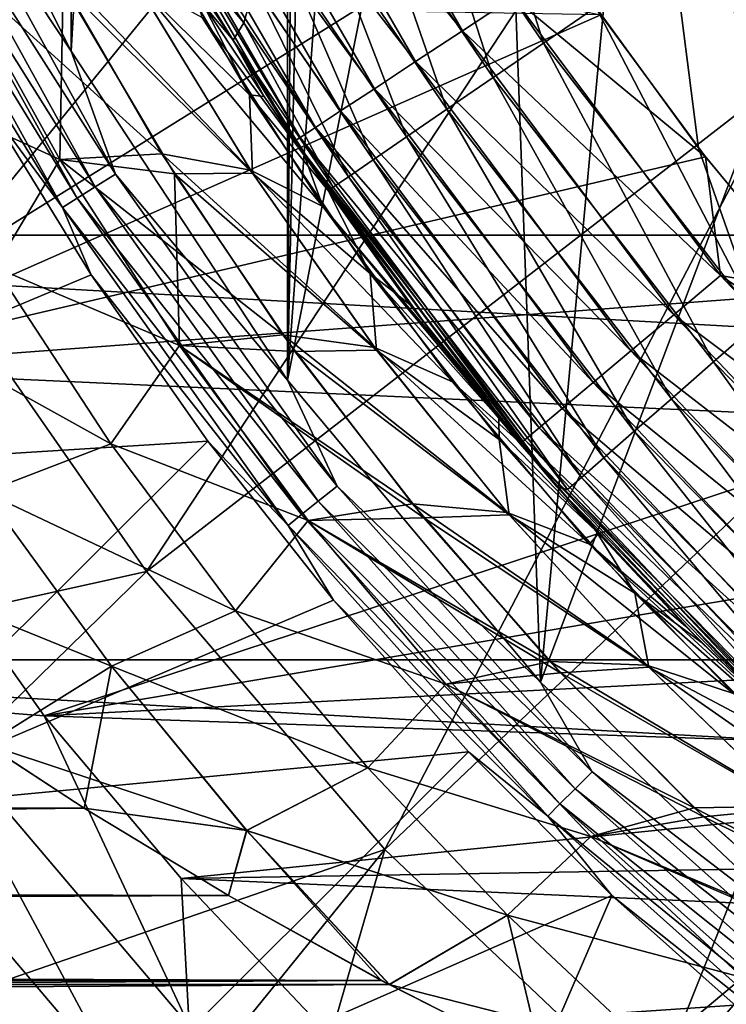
# Model space of a CAD drawing. Header units: metres. Extents: x -99 to 99, y -314 to 25.
# Tile 200 of 256: x 62.7 to 65.96, y -12.23 to -7.68. Entities that reach past the tile are written whole.
import ezdxf

# ---------------------------------------------------------------- set-up
doc = ezdxf.new("R2010")
doc.units = ezdxf.units.M
doc.layers.add('solid_K2442E1000C35', color=7, linetype='CONTINUOUS')

msp = doc.modelspace()

# ---------------------------------------------------------------- linework, layer by layer
at = {"layer": 'solid_K2442E1000C35'}
for points in [[(62.933941, -7.827118, 60.900002), (62.933914, 7.827075, 60.900002), (63.933922, 9.348551, 60.900002)], [(63.933949, -9.348589, 60.900002), (62.933941, -7.827118, 60.900002), (63.933922, 9.348551, 60.900002)], [(63.933949, -9.348589, 60.900002), (63.933922, 9.348551, 60.900002), (64, 0, 60.900002)], [(62.933941, -7.827118, 60.900002), (62.117344, -6.200073, 60.900002), (62.933914, 7.827075, 60.900002)], [(63.933949, -9.348589, 60.900002), (64, 0, 60.900002), (64.098572, -1.566701, 60.900002)], [(63.933949, -9.348589, 60.900002), (64.098572, -1.566701, 60.900002), (64.392723, -3.108675, 60.900002)], [(63.933949, -9.348589, 60.900002), (64.392723, -3.108675, 60.900002), (64.877815, -4.601607, 60.900002)], [(65.103966, -10.743937, 60.900002), (63.933949, -9.348589, 60.900002), (64.877815, -4.601607, 60.900002)], [(65.103966, -10.743937, 60.900002), (64.877815, -4.601607, 60.900002), (65.546188, -6.021959, 60.900002)], [(65.508636, -6.850972, 108.093414), (66.258125, -7.9278, 108.093414), (68.771606, -4.817143, 108.963676)], [(61.492214, -7.36167, 106.922951), (62.313984, -8.842212, 106.922951), (64.871925, -5.703843, 108.093414)], [(62.313984, -8.842212, 106.922951), (65.508636, -6.850972, 108.093414), (64.871925, -5.703843, 108.093414)], [(65.103966, -10.743937, 60.900002), (65.546188, -6.021959, 60.900002), (66.387306, -7.347335, 60.900002)], [(65.545914, -6.021438, 59.5), (65.359245, -7.624568, 59.5), (65.834358, -8.276134, 59.5)], [(65.545914, -6.021438, 59.5), (65.834358, -8.276134, 59.5), (66.350258, -8.90129, 59.5)], [(66.387527, -7.347654, 59.5), (65.545914, -6.021438, 59.5), (66.350258, -8.90129, 59.5)], [(62.282726, -6.846679, 60.914093), (62.117344, -6.200073, 60.900002), (62.933941, -7.827118, 60.900002)], [(63.69212, -6.432358, 0.252141), (63.92421, -6.3158, 0.113618), (64.742462, -7.733056, 0.113618)], [(64.742462, -7.733056, 0.113618), (63.92421, -6.3158, 0.113618), (64.977867, -7.578225, 0.028478)], [(63.488678, -6.534532, 0.438715), (63.69212, -6.432358, 0.252141), (64.525475, -7.875769, 0.252141)], [(64.525475, -7.875769, 0.252141), (63.69212, -6.432358, 0.252141), (64.742462, -7.733056, 0.113618)], [(63.321709, -6.618386, 0.666155), (63.488678, -6.534532, 0.438715), (64.335266, -8.00087, 0.438715)], [(64.335266, -8.00087, 0.438715), (63.488678, -6.534532, 0.438715), (64.525475, -7.875769, 0.252141)], [(94.519592, -8.677193, -4), (58.480408, -8.677193, -4), (57.62252, -6.606075, -4)], [(95.37748, -6.606075, -4), (94.519592, -8.677193, -4), (57.62252, -6.606075, -4)], [(63.197647, -6.680693, 0.925703), (63.321709, -6.618386, 0.666155), (64.179161, -8.103541, 0.666155)], [(64.179161, -8.103541, 0.666155), (63.321709, -6.618386, 0.666155), (64.335266, -8.00087, 0.438715)], [(63.121265, -6.719052, 1.207365), (63.197647, -6.680693, 0.925703), (64.063171, -8.17983, 0.925703)], [(64.063171, -8.17983, 0.925703), (63.197647, -6.680693, 0.925703), (64.179161, -8.103541, 0.666155)], [(63.991764, -8.226797, 1.207365), (63.095509, -6.731987, 1.5), (63.121265, -6.719052, 1.207365)], [(63.471386, -7.433383, 23.107447), (63.095509, -6.731987, 1.5), (63.967682, -8.242635, 1.5)], [(63.991764, -8.226797, 1.207365), (63.967682, -8.242635, 1.5), (63.095509, -6.731987, 1.5)], [(63.991764, -8.226797, 1.207365), (63.121265, -6.719052, 1.207365), (64.063171, -8.17983, 0.925703)], [(65.117767, -7.789838, 59.47118), (64.808563, -6.814616, 59.5), (64.573975, -6.989023, 59.471222)], [(65.117767, -7.789838, 59.47118), (65.359245, -7.624568, 59.5), (64.808563, -6.814616, 59.5)], [(62.182419, -6.894984, 60.955631), (62.282726, -6.846679, 60.914093), (63.138706, -8.395458, 60.914093)], [(63.138706, -8.395458, 60.914093), (62.282726, -6.846679, 60.914093), (62.933941, -7.827118, 60.900002)], [(62.313984, -8.842212, 106.922951), (63.281319, -10.232021, 106.922951), (65.508636, -6.850972, 108.093414)], [(63.281319, -10.232021, 106.922951), (66.258125, -7.9278, 108.093414), (65.508636, -6.850972, 108.093414)], [(62.093773, -6.937673, 61.022266), (62.182419, -6.894984, 60.955631), (63.044437, -8.454691, 60.955631)], [(63.044437, -8.454691, 60.955631), (62.182419, -6.894984, 60.955631), (63.138706, -8.395458, 60.914093)], [(62.021801, -6.972333, 61.110237), (62.093773, -6.937673, 61.022266), (62.961128, -8.507036, 61.022266)], [(62.961128, -8.507036, 61.022266), (62.093773, -6.937673, 61.022266), (63.044437, -8.454691, 60.955631)], [(62.89349, -8.549537, 61.110237), (62.089031, -7.237468, 61.214134), (62.021801, -6.972333, 61.110237)], [(62.89349, -8.549537, 61.110237), (62.021801, -6.972333, 61.110237), (62.961128, -8.507036, 61.022266)], [(63.731888, -7.696916, 58.572941), (63.252514, -6.974974, 58.573212), (63.22403, -7.087005, 58.292053)], [(63.780972, -7.521747, 58.83255), (63.252514, -6.974974, 58.573212), (63.731888, -7.696916, 58.572941)], [(64.573975, -6.989023, 59.471222), (64.340157, -7.146094, 59.385792), (64.88533, -7.94892, 59.385708)], [(65.117767, -7.789838, 59.47118), (64.573975, -6.989023, 59.471222), (64.88533, -7.94892, 59.385708)], [(63.682968, -7.77665, 58.291477), (63.22403, -7.087005, 58.292053), (63.544827, -7.613175, 58.125191)], [(63.731888, -7.696916, 58.572941), (63.22403, -7.087005, 58.292053), (63.682968, -7.77665, 58.291477)], [(63.544827, -7.613175, 58.125191), (63.238121, -7.138552, 58.191139), (63.757603, -8.028749, 57.4534)], [(63.239338, -7.51703, 57.020111), (63.757603, -8.028749, 57.4534), (63.238121, -7.138552, 58.191139)], [(64.340157, -7.146094, 59.385792), (64.124695, -7.29084, 59.246998), (64.671143, -8.09551, 59.246876)], [(64.88533, -7.94892, 59.385708), (64.340157, -7.146094, 59.385792), (64.671143, -8.09551, 59.246876)], [(62.89349, -8.549537, 61.110237), (62.534237, -8.06315, 61.214134), (62.089031, -7.237468, 61.214134)], [(64.124695, -7.29084, 59.246998), (63.935871, -7.417686, 59.060188), (64.483452, -8.223968, 59.060036)], [(64.671143, -8.09551, 59.246876), (64.124695, -7.29084, 59.246998), (64.483452, -8.223968, 59.060036)], [(66.428314, -11.994281, 60.900002), (65.103966, -10.743937, 60.900002), (66.387306, -7.347335, 60.900002)], [(62.089134, -7.969496, 27.367739), (62.377964, -7.418173, 26.361383), (62.881729, -8.32797, 27.150208)], [(62.089214, -7.969556, 54.632248), (62.881817, -8.328038, 54.849781), (62.378044, -7.418237, 55.638618)], [(62.377964, -7.418173, 26.361383), (62.839169, -7.413332, 25.678944), (63.352566, -8.302202, 26.467857)], [(62.881729, -8.32797, 27.150208), (62.377964, -7.418173, 26.361383), (63.352566, -8.302202, 26.467857)], [(62.378044, -7.418237, 55.638618), (62.881817, -8.328038, 54.849781), (62.897385, -7.521234, 56.23114)], [(62.839169, -7.413332, 25.678944), (63.230244, -7.500904, 24.9664), (63.762058, -8.377859, 25.759544)], [(63.352566, -8.302202, 26.467857), (62.839169, -7.413332, 25.678944), (63.762058, -8.377859, 25.759544)], [(63.935871, -7.417686, 59.060188), (63.780972, -7.521747, 58.83255), (64.329483, -8.329343, 58.832375)], [(64.483452, -8.223968, 59.060036), (63.935871, -7.417686, 59.060188), (64.329483, -8.329343, 58.832375)], [(64.012611, -8.310539, 23.850651), (63.471386, -7.433383, 23.107447), (63.967682, -8.242635, 1.5)], [(63.539959, -7.671853, 24.233976), (63.471386, -7.433383, 23.107447), (64.012611, -8.310539, 23.850651)], [(63.230244, -7.500904, 24.9664), (63.539959, -7.671853, 24.233976), (64.097626, -8.545437, 25.034315)], [(63.762058, -8.377859, 25.759544), (63.230244, -7.500904, 24.9664), (64.097626, -8.545437, 25.034315)], [(62.881817, -8.328038, 54.849781), (63.41066, -8.394686, 55.443695), (62.897385, -7.521234, 56.23114)], [(62.897385, -7.521234, 56.23114), (63.771225, -8.39182, 56.226982), (63.239338, -7.51703, 57.020111)], [(62.897385, -7.521234, 56.23114), (63.41066, -8.394686, 55.443695), (63.771225, -8.39182, 56.226982)], [(63.239338, -7.51703, 57.020111), (63.771225, -8.39182, 56.226982), (63.757603, -8.028749, 57.4534)], [(63.780972, -7.521747, 58.83255), (63.731888, -7.696916, 58.572941), (64.215172, -8.407579, 58.572662)], [(64.329483, -8.329343, 58.832375), (63.780972, -7.521747, 58.83255), (64.215172, -8.407579, 58.572662)], [(60.725842, -7.577987), (61.673717, -9.296844), (65.382744, -7.658755)], [(64.742462, -7.733056, 0.113618), (64.977867, -7.578225, 0.028478), (65.935555, -8.864621, 0.028478)], [(64.977867, -7.578225, 0.028478), (65.382744, -7.658755), (65.865875, -8.316573)], [(65.935555, -8.864621, 0.028478), (64.977867, -7.578225, 0.028478), (65.865875, -8.316573)], [(63.82658, -8.037219, 58.064476), (63.544827, -7.613175, 58.125191), (63.757603, -8.028749, 57.4534)], [(63.682968, -7.77665, 58.291477), (63.544827, -7.613175, 58.125191), (63.82658, -8.037219, 58.064476)], [(66.11586, -9.077793, 59.47118), (65.359245, -7.624568, 59.5), (65.117767, -7.789838, 59.47118)], [(66.11586, -9.077793, 59.47118), (65.834358, -8.276134, 59.5), (65.359245, -7.624568, 59.5)], [(61.673717, -9.296844), (65.865875, -8.316573), (65.382744, -7.658755)], [(64.097626, -8.545437, 25.034315), (63.539959, -7.671853, 24.233976), (64.012611, -8.310539, 23.850651)], [(63.731888, -7.696916, 58.572941), (63.682968, -7.77665, 58.291477), (64.144913, -8.455664, 58.290897)], [(64.215172, -8.407579, 58.572662), (63.731888, -7.696916, 58.572941), (64.144913, -8.455664, 58.290897)], [(64.525475, -7.875769, 0.252141), (64.742462, -7.733056, 0.113618), (65.719711, -9.045734, 0.113618)], [(65.719711, -9.045734, 0.113618), (64.742462, -7.733056, 0.113618), (65.935555, -8.864621, 0.028478)], [(63.682968, -7.77665, 58.291477), (63.82658, -8.037219, 58.064476), (64.121559, -8.471962, 57.999992)], [(64.144913, -8.455664, 58.290897), (63.682968, -7.77665, 58.291477), (64.121559, -8.471962, 57.999992)], [(63.138706, -8.395458, 60.914093), (62.933941, -7.827118, 60.900002), (63.933949, -9.348589, 60.900002)], [(65.903801, -9.263176, 59.385708), (65.117767, -7.789838, 59.47118), (64.88533, -7.94892, 59.385708)], [(65.903801, -9.263176, 59.385708), (66.11586, -9.077793, 59.47118), (65.117767, -7.789838, 59.47118)], [(64.335266, -8.00087, 0.438715), (64.525475, -7.875769, 0.252141), (65.52076, -9.212673, 0.252141)], [(65.52076, -9.212673, 0.252141), (64.525475, -7.875769, 0.252141), (65.719711, -9.045734, 0.113618)], [(63.281319, -10.232021, 106.922951), (64.384293, -11.516836, 106.922951), (66.258125, -7.9278, 108.093414)], [(64.384293, -11.516836, 106.922951), (67.112717, -8.923278, 108.093414), (66.258125, -7.9278, 108.093414)], [(65.708397, -9.434004, 59.246876), (64.88533, -7.94892, 59.385708), (64.671143, -8.09551, 59.246876)], [(65.903801, -9.263176, 59.385708), (64.88533, -7.94892, 59.385708), (65.708397, -9.434004, 59.246876)], [(62.581562, -8.827798, 28.135054), (62.089134, -7.969496, 27.367739), (62.881729, -8.32797, 27.150208)], [(62.581654, -8.827862, 53.864918), (62.881817, -8.328038, 54.849781), (62.089214, -7.969556, 54.632248)], [(64.179161, -8.103541, 0.666155), (64.335266, -8.00087, 0.438715), (65.346367, -9.35901, 0.438715)], [(65.346367, -9.35901, 0.438715), (64.335266, -8.00087, 0.438715), (65.52076, -9.212673, 0.252141)], [(63.757603, -8.028749, 57.4534), (64.316711, -8.855417, 56.652275), (64.121559, -8.471962, 57.999992)], [(63.82658, -8.037219, 58.064476), (63.757603, -8.028749, 57.4534), (64.121559, -8.471962, 57.999992)], [(63.771225, -8.39182, 56.226982), (64.316711, -8.855417, 56.652275), (63.757603, -8.028749, 57.4534)], [(60.771191, -9.803843, 67.748955), (62.534237, -8.06315, 61.214134), (63.026699, -8.861551, 61.214134)], [(62.89349, -8.549537, 61.110237), (63.026699, -8.861551, 61.214134), (62.534237, -8.06315, 61.214134)], [(65.537163, -9.583698, 59.060036), (64.671143, -8.09551, 59.246876), (64.483452, -8.223968, 59.060036)], [(65.708397, -9.434004, 59.246876), (64.671143, -8.09551, 59.246876), (65.537163, -9.583698, 59.060036)], [(64.063171, -8.17983, 0.925703), (64.179161, -8.103541, 0.666155), (65.203239, -9.47911, 0.666155)], [(65.203239, -9.47911, 0.666155), (64.179161, -8.103541, 0.666155), (65.346367, -9.35901, 0.438715)], [(63.991764, -8.226797, 1.207365), (64.063171, -8.17983, 0.925703), (65.096886, -9.568348, 0.925703)], [(65.096886, -9.568348, 0.925703), (64.063171, -8.17983, 0.925703), (65.203239, -9.47911, 0.666155)], [(65.03141, -9.623287, 1.207365), (63.967682, -8.242635, 1.5), (63.991764, -8.226797, 1.207365)], [(65.03141, -9.623287, 1.207365), (63.991764, -8.226797, 1.207365), (65.096886, -9.568348, 0.925703)], [(65.396698, -9.706496, 58.832375), (64.483452, -8.223968, 59.060036), (64.329483, -8.329343, 58.832375)], [(65.537163, -9.583698, 59.060036), (64.483452, -8.223968, 59.060036), (65.396698, -9.706496, 58.832375)], [(64.012611, -8.310539, 23.850651), (63.967682, -8.242635, 1.5), (65.009331, -9.641814, 1.5)], [(65.03141, -9.623287, 1.207365), (65.009331, -9.641814, 1.5), (63.967682, -8.242635, 1.5)], [(66.11586, -9.077793, 59.47118), (66.350258, -8.90129, 59.5), (65.834358, -8.276134, 59.5)], [(61.673717, -9.296844), (66.388069, -8.944202), (65.865875, -8.316573)], [(62.581562, -8.827798, 28.135054), (62.881729, -8.32797, 27.150208), (63.433941, -9.187699, 27.998846)], [(62.581654, -8.827862, 53.864918), (63.434036, -9.18777, 54.001129), (62.881817, -8.328038, 54.849781)], [(62.881729, -8.32797, 27.150208), (63.352566, -8.302202, 26.467857), (63.911503, -9.13793, 27.315069)], [(63.433941, -9.187699, 27.998846), (62.881729, -8.32797, 27.150208), (63.911503, -9.13793, 27.315069)], [(62.881817, -8.328038, 54.849781), (63.434036, -9.18777, 54.001129), (63.41066, -8.394686, 55.443695)], [(63.352566, -8.302202, 26.467857), (63.762058, -8.377859, 25.759544), (64.336998, -9.197417, 26.609598)], [(63.911503, -9.13793, 27.315069), (63.352566, -8.302202, 26.467857), (64.336998, -9.197417, 26.609598)], [(64.643219, -9.187861, 24.716667), (64.012611, -8.310539, 23.850651), (65.009331, -9.641814, 1.5)], [(64.097626, -8.545437, 25.034315), (64.012611, -8.310539, 23.850651), (64.643219, -9.187861, 24.716667)], [(65.935555, -8.864621, 0.028478), (65.865875, -8.316573), (66.388069, -8.944202)], [(65.292412, -9.797668, 58.572662), (64.329483, -8.329343, 58.832375), (64.215172, -8.407579, 58.572662)], [(65.396698, -9.706496, 58.832375), (64.329483, -8.329343, 58.832375), (65.292412, -9.797668, 58.572662)], [(63.044437, -8.454691, 60.955631), (63.138706, -8.395458, 60.914093), (64.162712, -9.838659, 60.914093)], [(64.162712, -9.838659, 60.914093), (63.138706, -8.395458, 60.914093), (63.933949, -9.348589, 60.900002)], [(63.41066, -8.394686, 55.443695), (64.346024, -9.209363, 55.377254), (63.771225, -8.39182, 56.226982)], [(63.41066, -8.394686, 55.443695), (63.967896, -9.216011, 54.600185), (64.346024, -9.209363, 55.377254)], [(63.434036, -9.18777, 54.001129), (63.967896, -9.216011, 54.600185), (63.41066, -8.394686, 55.443695)], [(63.762058, -8.377859, 25.759544), (64.097626, -8.545437, 25.034315), (64.696465, -9.3564, 25.890282)], [(64.336998, -9.197417, 26.609598), (63.762058, -8.377859, 25.759544), (64.696465, -9.3564, 25.890282)], [(63.771225, -8.39182, 56.226982), (64.346024, -9.209363, 55.377254), (64.316711, -8.855417, 56.652275)], [(65.22831, -9.853703, 58.290897), (64.215172, -8.407579, 58.572662), (64.144913, -8.455664, 58.290897)], [(65.292412, -9.797668, 58.572662), (64.215172, -8.407579, 58.572662), (65.22831, -9.853703, 58.290897)], [(62.961128, -8.507036, 61.022266), (63.044437, -8.454691, 60.955631), (64.075668, -9.908074, 60.955631)], [(64.075668, -9.908074, 60.955631), (63.044437, -8.454691, 60.955631), (64.162712, -9.838659, 60.914093)], [(64.144913, -8.455664, 58.290897), (64.121559, -8.471962, 57.999992), (65.180397, -9.842079, 58)], [(65.22831, -9.853703, 58.290897), (64.144913, -8.455664, 58.290897), (65.180397, -9.842079, 58)], [(62.89349, -8.549537, 61.110237), (62.961128, -8.507036, 61.022266), (63.998745, -9.969419, 61.022266)], [(63.998745, -9.969419, 61.022266), (62.961128, -8.507036, 61.022266), (64.075668, -9.908074, 60.955631)], [(65.180397, -9.842079, 58), (64.121559, -8.471962, 57.999992), (64.499039, -8.99872, 57.481491)], [(64.316711, -8.855417, 56.652275), (64.499039, -8.99872, 57.481491), (64.121559, -8.471962, 57.999992)], [(63.936291, -10.019225, 61.110237), (63.026699, -8.861551, 61.214134), (62.89349, -8.549537, 61.110237)], [(63.936291, -10.019225, 61.110237), (62.89349, -8.549537, 61.110237), (63.998745, -9.969419, 61.022266)], [(64.097626, -8.545437, 25.034315), (64.643219, -9.187861, 24.716667), (64.994537, -9.624155, 25.199259)], [(64.696465, -9.3564, 25.890282), (64.097626, -8.545437, 25.034315), (64.994537, -9.624155, 25.199259)], [(93.434303, -10.640945, -4), (59.565697, -10.640945, -4), (58.480408, -8.677193, -4)], [(94.519592, -8.677193, -4), (93.434303, -10.640945, -4), (58.480408, -8.677193, -4)], [(61.992489, -9.01805, 28.67454), (62.581562, -8.827798, 28.135054), (63.117508, -9.643069, 28.952789)], [(63.117603, -9.643134, 53.047169), (62.581654, -8.827862, 53.864918), (61.992573, -9.018108, 53.325424)], [(63.117508, -9.643069, 28.952789), (62.581562, -8.827798, 28.135054), (63.433941, -9.187699, 27.998846)], [(63.117603, -9.643134, 53.047169), (63.434036, -9.18777, 54.001129), (62.581654, -8.827862, 53.864918)], [(59.406487, -11.091327, 105.459549), (63.281319, -10.232021, 106.922951), (62.313984, -8.842212, 106.922951)], [(60.771191, -9.803843, 67.748955), (63.026699, -8.861551, 61.214134), (63.564751, -9.629967, 61.214134)], [(63.936291, -10.019225, 61.110237), (63.564751, -9.629967, 61.214134), (63.026699, -8.861551, 61.214134)], [(64.316711, -8.855417, 56.652275), (64.911278, -9.523734, 56.915173), (64.499039, -8.99872, 57.481491)], [(64.316711, -8.855417, 56.652275), (64.912514, -9.623062, 55.801823), (64.911278, -9.523734, 56.915173)], [(64.346024, -9.209363, 55.377254), (64.912514, -9.623062, 55.801823), (64.316711, -8.855417, 56.652275)], [(65.719711, -9.045734, 0.113618), (65.935555, -8.864621, 0.028478), (67.03611, -10.031138, 0.028478)], [(65.935555, -8.864621, 0.028478), (66.388069, -8.944202), (66.947266, -9.539145)], [(67.03611, -10.031138, 0.028478), (65.935555, -8.864621, 0.028478), (66.947266, -9.539145)], [(61.673717, -9.296844), (66.947266, -9.539145), (66.388069, -8.944202)], [(64.384293, -11.516836, 106.922951), (65.611595, -12.683472, 106.922951), (67.112717, -8.923278, 108.093414)], [(65.611595, -12.683472, 106.922951), (68.063637, -9.827191, 108.093414), (67.112717, -8.923278, 108.093414)], [(65.180397, -9.842079, 58), (64.499039, -8.99872, 57.481491), (64.911278, -9.523734, 56.915173)], [(62.534996, -9.866114, 29.492498), (61.992489, -9.01805, 28.67454), (63.117508, -9.643069, 28.952789)], [(63.117603, -9.643134, 53.047169), (61.992573, -9.018108, 53.325424), (62.535084, -9.866174, 52.507454)], [(65.52076, -9.212673, 0.252141), (65.719711, -9.045734, 0.113618), (66.842751, -10.236085, 0.113618)], [(66.842751, -10.236085, 0.113618), (65.719711, -9.045734, 0.113618), (67.03611, -10.031138, 0.028478)], [(67.07016, -10.448153, 59.385708), (66.11586, -9.077793, 59.47118), (65.903801, -9.263176, 59.385708)], [(63.433941, -9.187699, 27.998846), (63.911503, -9.13793, 27.315069), (64.510994, -9.919999, 28.212116)], [(63.911503, -9.13793, 27.315069), (64.336998, -9.197417, 26.609598), (64.949654, -9.959887, 27.508011)], [(64.510994, -9.919999, 28.212116), (63.911503, -9.13793, 27.315069), (64.949654, -9.959887, 27.508011)], [(63.117508, -9.643069, 28.952789), (63.433941, -9.187699, 27.998846), (64.02993, -9.996091, 28.898851)], [(63.117603, -9.643134, 53.047169), (64.030037, -9.996162, 53.101109), (63.434036, -9.18777, 54.001129)], [(64.02993, -9.996091, 28.898851), (63.433941, -9.187699, 27.998846), (64.510994, -9.919999, 28.212116)], [(63.434036, -9.18777, 54.001129), (64.564407, -9.984834, 53.708618), (63.967896, -9.216011, 54.600185)], [(63.434036, -9.18777, 54.001129), (64.030037, -9.996162, 53.101109), (64.564407, -9.984834, 53.708618)], [(64.994537, -9.624155, 25.199259), (64.643219, -9.187861, 24.716667), (65.009331, -9.641814, 1.5)], [(63.967896, -9.216011, 54.600185), (64.958366, -9.969984, 54.479412), (64.346024, -9.209363, 55.377254)], [(63.967896, -9.216011, 54.600185), (64.564407, -9.984834, 53.708618), (64.958366, -9.969984, 54.479412)], [(64.336998, -9.197417, 26.609598), (64.696465, -9.3564, 25.890282), (65.330551, -10.105926, 26.793179)], [(64.949654, -9.959887, 27.508011), (64.336998, -9.197417, 26.609598), (65.330551, -10.105926, 26.793179)], [(64.346024, -9.209363, 55.377254), (64.958366, -9.969984, 54.479412), (64.912514, -9.623062, 55.801823)], [(65.346367, -9.35901, 0.438715), (65.52076, -9.212673, 0.252141), (66.664528, -10.424993, 0.252141)], [(66.664528, -10.424993, 0.252141), (65.52076, -9.212673, 0.252141), (66.842751, -10.236085, 0.113618)], [(65.903801, -9.263176, 59.385708), (65.708397, -9.434004, 59.246876), (66.896263, -10.640832, 59.246876)], [(67.07016, -10.448153, 59.385708), (65.903801, -9.263176, 59.385708), (66.896263, -10.640832, 59.246876)], [(61.673717, -9.296844), (62.808762, -10.899543), (66.947266, -9.539145)], [(62.222771, -10.853268, -0.037981), (62.808762, -10.899543), (61.673717, -9.296844)], [(64.162712, -9.838659, 60.914093), (63.933949, -9.348589, 60.900002), (65.103966, -10.743937, 60.900002)], [(64.696465, -9.3564, 25.890282), (64.994537, -9.624155, 25.199259), (65.371048, -10.05716, 25.716139)], [(65.330551, -10.105926, 26.793179), (64.696465, -9.3564, 25.890282), (65.371048, -10.05716, 25.716139)], [(65.203239, -9.47911, 0.666155), (65.346367, -9.35901, 0.438715), (66.508301, -10.590586, 0.438715)], [(66.508301, -10.590586, 0.438715), (65.346367, -9.35901, 0.438715), (66.664528, -10.424993, 0.252141)], [(65.708397, -9.434004, 59.246876), (65.537163, -9.583698, 59.060036), (66.743874, -10.809676, 59.060036)], [(66.896263, -10.640832, 59.246876), (65.708397, -9.434004, 59.246876), (66.743874, -10.809676, 59.060036)], [(65.096886, -9.568348, 0.925703), (65.203239, -9.47911, 0.666155), (66.380081, -10.72649, 0.666155)], [(66.380081, -10.72649, 0.666155), (65.203239, -9.47911, 0.666155), (66.508301, -10.590586, 0.438715)], [(62.808762, -10.899543), (67.54129, -10.099086), (66.947266, -9.539145)], [(65.180397, -9.842079, 58), (64.911278, -9.523734, 56.915173), (65.359879, -10.044785, 56.299084)], [(64.912514, -9.623062, 55.801823), (65.359879, -10.044785, 56.299084), (64.911278, -9.523734, 56.915173)], [(65.03141, -9.623287, 1.207365), (65.096886, -9.568348, 0.925703), (66.284805, -10.827471, 0.925703)], [(66.284805, -10.827471, 0.925703), (65.096886, -9.568348, 0.925703), (66.380081, -10.72649, 0.666155)], [(65.537163, -9.583698, 59.060036), (65.396698, -9.706496, 58.832375), (66.618874, -10.948182, 58.832375)], [(66.743874, -10.809676, 59.060036), (65.537163, -9.583698, 59.060036), (66.618874, -10.948182, 58.832375)], [(61.843727, -11.344799, 67.748955), (60.771191, -9.803843, 67.748955), (63.564751, -9.629967, 61.214134)], [(61.843727, -11.344799, 67.748955), (63.564751, -9.629967, 61.214134), (64.146568, -10.365794, 61.214134)], [(62.534996, -9.866114, 29.492498), (63.117508, -9.643069, 28.952789), (63.693504, -10.414107, 29.814405)], [(63.693611, -10.414173, 52.185543), (63.117603, -9.643134, 53.047169), (62.535084, -9.866174, 52.507454)], [(63.693504, -10.414107, 29.814405), (63.117508, -9.643069, 28.952789), (64.02993, -9.996091, 28.898851)], [(63.693611, -10.414173, 52.185543), (64.030037, -9.996162, 53.101109), (63.117603, -9.643134, 53.047169)], [(63.936291, -10.019225, 61.110237), (64.146568, -10.365794, 61.214134), (63.564751, -9.629967, 61.214134)], [(64.912514, -9.623062, 55.801823), (65.540138, -10.333074, 54.909271), (65.359879, -10.044785, 56.299084)], [(64.958366, -9.969984, 54.479412), (65.540138, -10.333074, 54.909271), (64.912514, -9.623062, 55.801823)], [(65.371048, -10.05716, 25.716139), (64.994537, -9.624155, 25.199259), (65.009331, -9.641814, 1.5)], [(66.226158, -10.88964, 1.207365), (65.009331, -9.641814, 1.5), (65.03141, -9.623287, 1.207365)], [(65.371048, -10.05716, 25.716139), (65.009331, -9.641814, 1.5), (66.206375, -10.910604, 1.5)], [(66.226158, -10.88964, 1.207365), (66.206375, -10.910604, 1.5), (65.009331, -9.641814, 1.5)], [(66.226158, -10.88964, 1.207365), (65.03141, -9.623287, 1.207365), (66.284805, -10.827471, 0.925703)], [(65.396698, -9.706496, 58.832375), (65.292412, -9.797668, 58.572662), (66.526062, -11.051017, 58.572662)], [(66.618874, -10.948182, 58.832375), (65.396698, -9.706496, 58.832375), (66.526062, -11.051017, 58.572662)], [(65.292412, -9.797668, 58.572662), (65.22831, -9.853703, 58.290897), (66.469017, -11.11422, 58.290897)], [(66.526062, -11.051017, 58.572662), (65.292412, -9.797668, 58.572662), (66.469017, -11.11422, 58.290897)], [(65.611595, -12.683472, 106.922951), (66.95063, -13.719959, 106.922951), (68.063637, -9.827191, 108.093414)], [(61.939259, -10.191386, 29.969797), (62.534996, -9.866114, 29.492498), (63.120491, -10.670359, 30.355415)], [(63.12059, -10.670421, 51.644524), (62.535084, -9.866174, 52.507454), (61.939342, -10.191444, 52.030148)], [(63.120491, -10.670359, 30.355415), (62.534996, -9.866114, 29.492498), (63.693504, -10.414107, 29.814405)], [(63.693611, -10.414173, 52.185543), (62.535084, -9.866174, 52.507454), (63.12059, -10.670421, 51.644524)], [(64.075668, -9.908074, 60.955631), (64.162712, -9.838659, 60.914093), (65.341866, -11.158134, 60.914093)], [(65.341866, -11.158134, 60.914093), (64.162712, -9.838659, 60.914093), (65.103966, -10.743937, 60.900002)], [(65.180397, -9.842079, 58), (65.846451, -10.559445, 55.630928), (66.372482, -11.064963, 54.908463)], [(66.390221, -11.081172, 58), (65.180397, -9.842079, 58), (66.372482, -11.064963, 54.908463)], [(65.180397, -9.842079, 58), (65.359879, -10.044785, 56.299084), (65.846451, -10.559445, 55.630928)], [(65.22831, -9.853703, 58.290897), (65.180397, -9.842079, 58), (66.390221, -11.081172, 58)], [(66.469017, -11.11422, 58.290897), (65.22831, -9.853703, 58.290897), (66.390221, -11.081172, 58)], [(63.998745, -9.969419, 61.022266), (64.075668, -9.908074, 60.955631), (65.263138, -11.236858, 60.955631)], [(64.02993, -9.996091, 28.898851), (64.510994, -9.919999, 28.212116), (65.146584, -10.648636, 29.1518)], [(65.263138, -11.236858, 60.955631), (64.075668, -9.908074, 60.955631), (65.341866, -11.158134, 60.914093)], [(64.510994, -9.919999, 28.212116), (64.949654, -9.959887, 27.508011), (65.595474, -10.666274, 28.447691)], [(65.146584, -10.648636, 29.1518), (64.510994, -9.919999, 28.212116), (65.595474, -10.666274, 28.447691)], [(64.949654, -9.959887, 27.508011), (65.330551, -10.105926, 26.793179), (65.995132, -10.795831, 27.735996)], [(65.595474, -10.666274, 28.447691), (64.949654, -9.959887, 27.508011), (65.995132, -10.795831, 27.735996)], [(63.693504, -10.414107, 29.814405), (64.02993, -9.996091, 28.898851), (64.665215, -10.752625, 29.842886)], [(63.693611, -10.414173, 52.185543), (64.665337, -10.752696, 52.157059), (64.030037, -9.996162, 53.101109)], [(63.936291, -10.019225, 61.110237), (63.998745, -9.969419, 61.022266), (65.193573, -11.306429, 61.022266)], [(65.193573, -11.306429, 61.022266), (63.998745, -9.969419, 61.022266), (65.263138, -11.236858, 60.955631)], [(64.665215, -10.752625, 29.842886), (64.02993, -9.996091, 28.898851), (65.146584, -10.648636, 29.1518)], [(64.030037, -9.996162, 53.101109), (65.195862, -10.70139, 52.775909), (64.564407, -9.984834, 53.708618)], [(64.030037, -9.996162, 53.101109), (64.665337, -10.752696, 52.157059), (65.195862, -10.70139, 52.775909)], [(64.564407, -9.984834, 53.708618), (65.603714, -10.67469, 53.540508), (64.958366, -9.969984, 54.479412)], [(64.564407, -9.984834, 53.708618), (65.195862, -10.70139, 52.775909), (65.603714, -10.67469, 53.540508)], [(64.958366, -9.969984, 54.479412), (65.603714, -10.67469, 53.540508), (65.540138, -10.333074, 54.909271)], [(65.137085, -11.362916, 61.110237), (64.146568, -10.365794, 61.214134), (63.936291, -10.019225, 61.110237)], [(65.137085, -11.362916, 61.110237), (63.936291, -10.019225, 61.110237), (65.193573, -11.306429, 61.022266)], [(65.330551, -10.105926, 26.793179), (65.371048, -10.05716, 25.716139), (65.773773, -10.485612, 26.269264)], [(65.540138, -10.333074, 54.909271), (65.846451, -10.559445, 55.630928), (65.359879, -10.044785, 56.299084)], [(65.773773, -10.485612, 26.269264), (65.371048, -10.05716, 25.716139), (66.206375, -10.910604, 1.5)], [(62.808762, -10.899543), (68.167969, -10.622015), (67.54129, -10.099086)], [(65.330551, -10.105926, 26.793179), (65.773773, -10.485612, 26.269264), (66.203362, -10.907763, 26.859266)], [(65.995132, -10.795831, 27.735996), (65.330551, -10.105926, 26.793179), (66.203362, -10.907763, 26.859266)], [(61.939259, -10.191386, 29.969797), (63.120491, -10.670359, 30.355415), (62.540565, -11.030851, 30.83534)], [(63.12059, -10.670421, 51.644524), (61.939342, -10.191444, 52.030148), (62.540657, -11.030912, 51.164593)], [(59.406487, -11.091327, 105.459549), (60.650112, -12.805731, 105.459549), (63.281319, -10.232021, 106.922951)], [(60.650112, -12.805731, 105.459549), (64.384293, -11.516836, 106.922951), (63.281319, -10.232021, 106.922951)], [(61.843727, -11.344799, 67.748955), (64.146568, -10.365794, 61.214134), (64.770187, -11.066545, 61.214134)], [(65.137085, -11.362916, 61.110237), (64.770187, -11.066545, 61.214134), (64.146568, -10.365794, 61.214134)], [(65.540138, -10.333074, 54.909271), (66.372482, -11.064963, 54.908463), (65.846451, -10.559445, 55.630928)], [(65.540138, -10.333074, 54.909271), (66.195183, -10.987164, 53.980965), (66.372482, -11.064963, 54.908463)], [(65.603714, -10.67469, 53.540508), (66.195183, -10.987164, 53.980965), (65.540138, -10.333074, 54.909271)], [(63.120491, -10.670359, 30.355415), (63.693504, -10.414107, 29.814405), (64.305626, -11.140002, 30.713978)], [(64.30574, -11.140068, 51.285957), (63.693611, -10.414173, 52.185543), (63.12059, -10.670421, 51.644524)], [(64.305626, -11.140002, 30.713978), (63.693504, -10.414107, 29.814405), (64.665215, -10.752625, 29.842886)], [(64.30574, -11.140068, 51.285957), (64.665337, -10.752696, 52.157059), (63.693611, -10.414173, 52.185543)], [(66.203362, -10.907763, 26.859266), (65.773773, -10.485612, 26.269264), (66.206375, -10.910604, 1.5)], [(92.136826, -12.469543, -4), (60.863178, -12.469543, -4), (59.565697, -10.640945, -4)], [(93.434303, -10.640945, -4), (92.136826, -12.469543, -4), (59.565697, -10.640945, -4)], [(62.808762, -10.899543), (68.825058, -11.106088), (68.167969, -10.622015)], [(64.665215, -10.752625, 29.842886), (65.146584, -10.648636, 29.1518), (65.813995, -11.324282, 30.127758)], [(65.146584, -10.648636, 29.1518), (65.595474, -10.666274, 28.447691), (66.270073, -11.317709, 29.422262)], [(65.813995, -11.324282, 30.127758), (65.146584, -10.648636, 29.1518), (66.270073, -11.317709, 29.422262)], [(63.744942, -11.429408, 31.257338), (62.540565, -11.030851, 30.83534), (63.120491, -10.670359, 30.355415)], [(63.12059, -10.670421, 51.644524), (62.540657, -11.030912, 51.164593), (62.993896, -11.326212, 50.834476)], [(63.745049, -11.42947, 50.742592), (63.12059, -10.670421, 51.644524), (62.993896, -11.326212, 50.834476)], [(63.744942, -11.429408, 31.257338), (63.120491, -10.670359, 30.355415), (64.305626, -11.140002, 30.713978)], [(64.30574, -11.140068, 51.285957), (63.12059, -10.670421, 51.644524), (63.745049, -11.42947, 50.742592)], [(65.195862, -10.70139, 52.775909), (66.277718, -11.324606, 52.566879), (65.603714, -10.67469, 53.540508)], [(65.595474, -10.666274, 28.447691), (65.995132, -10.795831, 27.735996), (66.685684, -11.427985, 28.712328)], [(66.270073, -11.317709, 29.422262), (65.595474, -10.666274, 28.447691), (66.685684, -11.427985, 28.712328)], [(65.603714, -10.67469, 53.540508), (66.277718, -11.324606, 52.566879), (66.195183, -10.987164, 53.980965)], [(64.665337, -10.752696, 52.157059), (65.8582, -11.366134, 51.808113), (65.195862, -10.70139, 52.775909)], [(65.195862, -10.70139, 52.775909), (65.8582, -11.366134, 51.808113), (66.277718, -11.324606, 52.566879)], [(64.305626, -11.140002, 30.713978), (64.665215, -10.752625, 29.842886), (65.335602, -11.457135, 30.82457)], [(64.30574, -11.140068, 51.285957), (65.335732, -11.457206, 51.175362), (64.665337, -10.752696, 52.157059)], [(65.335602, -11.457135, 30.82457), (64.665215, -10.752625, 29.842886), (65.813995, -11.324282, 30.127758)], [(64.665337, -10.752696, 52.157059), (65.335732, -11.457206, 51.175362), (65.8582, -11.366134, 51.808113)], [(65.341866, -11.158134, 60.914093), (65.103966, -10.743937, 60.900002), (66.428314, -11.994281, 60.900002)], [(61.887344, -11.108252, -0.150918), (63.174019, -12.62304, -0.150918), (62.222771, -10.853268, -0.037981)], [(62.222771, -10.853268, -0.037981), (63.479908, -12.333285, -0.037981), (62.808762, -10.899543)], [(63.174019, -12.62304, -0.150918), (63.479908, -12.333285, -0.037981), (62.222771, -10.853268, -0.037981)], [(62.808762, -10.899543), (63.442238, -11.650953), (68.825058, -11.106088)], [(63.479908, -12.333285, -0.037981), (63.442238, -11.650953), (62.808762, -10.899543)], [(-62.993855, -11.326185, 31.165493), (-62.540565, -11.030852, 30.83534), (62.993855, -11.326186, 31.165495)], [(-62.540565, -11.030852, 30.83534), (62.540565, -11.030851, 30.83534), (62.993855, -11.326186, 31.165495)], [(8.653896, -11.242093, 50.930527), (62.993896, -11.326212, 50.834476), (62.540657, -11.030912, 51.164593)], [(63.744942, -11.429408, 31.257338), (62.993855, -11.326186, 31.165495), (62.540565, -11.030851, 30.83534)], [(63.066658, -12.769343, 67.748955), (61.843727, -11.344799, 67.748955), (64.770187, -11.066545, 61.214134)], [(63.066658, -12.769343, 67.748955), (64.770187, -11.066545, 61.214134), (65.433495, -11.729849, 61.214134)], [(65.137085, -11.362916, 61.110237), (65.433495, -11.729849, 61.214134), (64.770187, -11.066545, 61.214134)], [(61.572655, -11.347474, -0.335373), (62.887035, -12.894884, -0.335373), (61.887344, -11.108252, -0.150918)], [(62.887035, -12.894884, -0.335373), (63.174019, -12.62304, -0.150918), (61.887344, -11.108252, -0.150918)], [(63.442238, -11.650953), (69.510223, -11.549583), (68.825058, -11.106088)], [(63.744942, -11.429408, 31.257338), (64.305626, -11.140002, 30.713978), (64.950798, -11.820342, 31.646532)], [(64.95092, -11.820407, 50.35339), (64.30574, -11.140068, 51.285957), (63.745049, -11.42947, 50.742592)], [(64.950798, -11.820342, 31.646532), (64.305626, -11.140002, 30.713978), (65.335602, -11.457135, 30.82457)], [(64.95092, -11.820407, 50.35339), (65.335732, -11.457206, 51.175362), (64.30574, -11.140068, 51.285957)], [(65.263138, -11.236858, 60.955631), (65.341866, -11.158134, 60.914093), (66.661339, -12.337289, 60.914093)], [(66.661339, -12.337289, 60.914093), (65.341866, -11.158134, 60.914093), (66.428314, -11.994281, 60.900002)], [(65.193573, -11.306429, 61.022266), (65.263138, -11.236858, 60.955631), (66.591927, -12.424333, 60.955631)], [(66.591927, -12.424333, 60.955631), (65.263138, -11.236858, 60.955631), (66.661339, -12.337289, 60.914093)], [(8.653896, -11.242093, 50.930527), (7.278939, -11.919518, 50.106323), (62.993896, -11.326212, 50.834476)], [(-63.661324, -11.730547, 31.65151), (-62.993855, -11.326185, 31.165493), (63.661327, -11.730548, 31.65151)], [(-62.993855, -11.326185, 31.165493), (62.993855, -11.326186, 31.165495), (63.661327, -11.730548, 31.65151)], [(7.278939, -11.919518, 50.106323), (63.661366, -11.730571, 50.348461), (62.993896, -11.326212, 50.834476)], [(63.744942, -11.429408, 31.257338), (63.661327, -11.730548, 31.65151), (62.993855, -11.326186, 31.165495)], [(63.745049, -11.42947, 50.742592), (62.993896, -11.326212, 50.834476), (63.661366, -11.730571, 50.348461)], [(65.137085, -11.362916, 61.110237), (65.193573, -11.306429, 61.022266), (66.530579, -12.501255, 61.022266)], [(66.530579, -12.501255, 61.022266), (65.193573, -11.306429, 61.022266), (66.591927, -12.424333, 60.955631)], [(65.335602, -11.457135, 30.82457), (65.813995, -11.324282, 30.127758), (66.510033, -11.947679, 31.134922)], [(65.813995, -11.324282, 30.127758), (66.270073, -11.317709, 29.422262), (66.970215, -11.91547, 30.426781)], [(66.510033, -11.947679, 31.134922), (65.813995, -11.324282, 30.127758), (66.970215, -11.91547, 30.426781)], [(65.8582, -11.366134, 51.808113), (66.977165, -11.921007, 51.563431), (66.277718, -11.324606, 52.566879)], [(60.345745, -12.744059, 74.414452), (61.843727, -11.344799, 67.748955), (63.066658, -12.769343, 67.748955)], [(62.627697, -13.140542, -0.585731), (62.887035, -12.894884, -0.335373), (61.572655, -11.347474, -0.335373)], [(66.480774, -12.563711, 61.110237), (65.433495, -11.729849, 61.214134), (65.137085, -11.362916, 61.110237)], [(66.480774, -12.563711, 61.110237), (65.137085, -11.362916, 61.110237), (66.530579, -12.501255, 61.022266)], [(65.335732, -11.457206, 51.175362), (66.54834, -11.979795, 50.810078), (65.8582, -11.366134, 51.808113)], [(65.8582, -11.366134, 51.808113), (66.54834, -11.979795, 50.810078), (66.977165, -11.921007, 51.563431)], [(63.744942, -11.429408, 31.257338), (64.404602, -12.142186, 32.192768), (63.661327, -11.730548, 31.65151)], [(63.745049, -11.42947, 50.742592), (63.661366, -11.730571, 50.348461), (64.367561, -12.122577, 49.834202)], [(63.744942, -11.429408, 31.257338), (64.950798, -11.820342, 31.646532), (64.404602, -12.142186, 32.192768)], [(63.745049, -11.42947, 50.742592), (64.367561, -12.122577, 49.834202), (64.404716, -12.142247, 49.807148)], [(64.95092, -11.820407, 50.35339), (63.745049, -11.42947, 50.742592), (64.404716, -12.142247, 49.807148)], [(64.950798, -11.820342, 31.646532), (65.335602, -11.457135, 30.82457), (66.037819, -12.109879, 31.838676)], [(64.95092, -11.820407, 50.35339), (66.037956, -12.109946, 50.16124), (65.335732, -11.457206, 51.175362)], [(66.037819, -12.109879, 31.838676), (65.335602, -11.457135, 30.82457), (66.510033, -11.947679, 31.134922)], [(65.335732, -11.457206, 51.175362), (66.037956, -12.109946, 50.16124), (66.54834, -11.979795, 50.810078)], [(60.650112, -12.805731, 105.459549), (62.067165, -14.372045, 105.46331), (64.384293, -11.516836, 106.922951)], [(62.067165, -14.372045, 105.46331), (63.431572, -14.80379, 105.735435), (64.384293, -11.516836, 106.922951)], [(63.431572, -14.80379, 105.735435), (65.611595, -12.683472, 106.922951), (64.384293, -11.516836, 106.922951)], [(63.442238, -11.650953), (70.22097, -11.950884), (69.510223, -11.549583)], [(63.442238, -11.650953), (64.116867, -12.365596), (70.22097, -11.950884)], [(63.479908, -12.333285, -0.037981), (64.116867, -12.365596), (63.442238, -11.650953)], [(-64.367516, -12.122555, 32.165768), (-63.661324, -11.730547, 31.65151), (64.367516, -12.122556, 32.165768)], [(-63.661324, -11.730547, 31.65151), (63.661327, -11.730548, 31.65151), (64.367516, -12.122556, 32.165768)], [(7.278939, -11.919518, 50.106323), (64.367561, -12.122577, 49.834202), (63.661366, -11.730571, 50.348461)], [(64.427437, -14.062857, 67.748955), (63.066658, -12.769343, 67.748955), (65.433495, -11.729849, 61.214134)], [(63.661327, -11.730548, 31.65151), (64.404602, -12.142186, 32.192768), (64.367516, -12.122556, 32.165768)], [(64.427437, -14.062857, 67.748955), (65.433495, -11.729849, 61.214134), (66.134239, -12.353462, 61.214134)], [(66.480774, -12.563711, 61.110237), (66.134239, -12.353462, 61.214134), (65.433495, -11.729849, 61.214134)], [(65.626152, -12.455026, 32.607735), (64.404602, -12.142186, 32.192768), (64.950798, -11.820342, 31.646532)], [(64.95092, -11.820407, 50.35339), (64.404716, -12.142247, 49.807148), (65.112656, -12.49987, 49.291759)], [(65.626152, -12.455026, 32.607735), (64.950798, -11.820342, 31.646532), (66.037819, -12.109879, 31.838676)], [(65.626282, -12.455089, 49.39217), (64.95092, -11.820407, 50.35339), (65.112656, -12.49987, 49.291759)], [(65.626282, -12.455089, 49.39217), (66.037956, -12.109946, 50.16124), (64.95092, -11.820407, 50.35339)], [(7.278939, -11.919518, 50.106323), (5.877601, -12.450193, 49.366165), (64.367561, -12.122577, 49.834202)], [(64.116867, -12.365596), (70.954681, -12.308506), (70.22097, -11.950884)], [(-65.112617, -12.499851, 32.708214), (-64.404602, -12.142186, 32.192768), (65.112617, -12.499852, 32.708214)], [(-64.404602, -12.142186, 32.192768), (-64.367516, -12.122555, 32.165768), (64.404602, -12.142186, 32.192768)], [(-64.404602, -12.142186, 32.192768), (64.404602, -12.142186, 32.192768), (65.112617, -12.499852, 32.708214)], [(-64.367516, -12.122555, 32.165768), (64.367516, -12.122556, 32.165768), (64.404602, -12.142186, 32.192768)], [(5.877601, -12.450193, 49.366165), (64.404716, -12.142247, 49.807148), (64.367561, -12.122577, 49.834202)], [(5.877601, -12.450193, 49.366165), (65.112656, -12.49987, 49.291759), (64.404716, -12.142247, 49.807148)], [(65.626152, -12.455026, 32.607735), (65.112617, -12.499852, 32.708214), (64.404602, -12.142186, 32.192768)], [(65.626152, -12.455026, 32.607735), (66.037819, -12.109879, 31.838676), (66.768379, -12.711277, 32.880463)], [(65.626282, -12.455089, 49.39217), (66.768524, -12.711341, 49.119438), (66.037956, -12.109946, 50.16124)]]:
    msp.add_3dface(points, dxfattribs=at)

doc.saveas('drawing.dxf')
